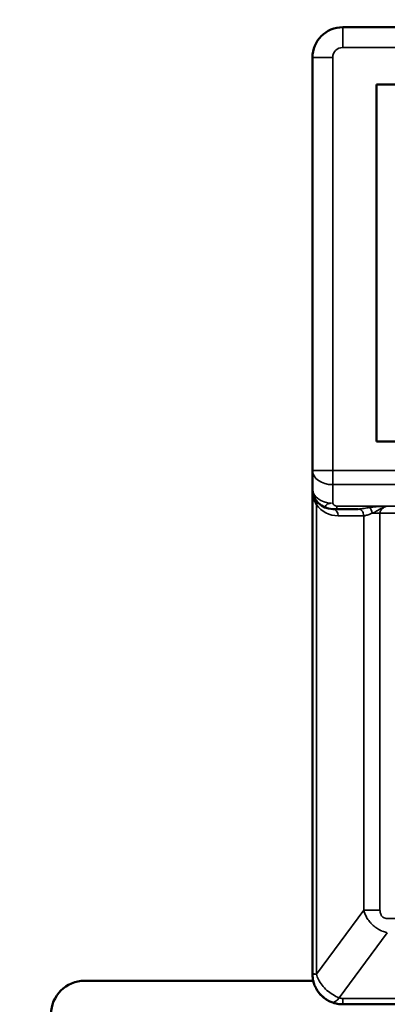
# Model space of a CAD drawing. Header units: inches. Extents: x 1 to 271, y 5 to 171.
# Tile 39 of 256: x 46.2 to 47.29, y 96.02 to 98.94. Entities that reach past the tile are written whole.
import ezdxf

# ---------------------------------------------------------------- set-up
doc = ezdxf.new("R2010")
doc.units = ezdxf.units.IN
doc.header["$LTSCALE"] = 8
doc.header["$MEASUREMENT"] = 0
for name, color, linetype, lineweight in [('Dimension (ANSI)', 7, 'Continuous', 25), ('Visible (ANSI)', 7, 'Continuous', 50), ('Visible Narrow (ANSI)', 7, 'Continuous', 35)]:
    doc.layers.add(name, color=color, linetype=linetype, lineweight=lineweight)
doc.styles.add('Dimension Text', font='tahoma.ttf')
doc.dimstyles.new('Dual Dimension', dxfattribs={"dimscale": 8, "dimtxt": 0.12, "dimasz": 0.098425, "dimexe": 0.125, "dimexo": 0.0625, "dimgap": 0.031496, "dimtad": 0, "dimtih": 1, "dimtoh": 1, "dimrnd": 1e-08, "dimzin": 4, "dimdsep": 46, "dimtxsty": 'Dimension Text', "dimcen": 0.09, "dimdle": 0.393701, "dimclrd": 256, "dimclre": 256, "dimclrt": 256, "dimadec": 0, "dimazin": 1, "dimtfac": 1, "dimtofl": 0, "dimtmove": 0, "dimatfit": 3, "dimfxl": 1, "dimtolj": 1, "dimtzin": 4, "dimlwd": -1, "dimlwe": -1, "dimarcsym": 0})

# ---------------------------------------------------------------- blocks, each defined once
blk = doc.blocks.new('*D13')
at = {"layer": 'Defpoints', "color": 0, "transparency": 16777216}
for p in [(72.3326, 121.6706), (17.7607, 87.0916), (44.4226, 87.0916)]:
    blk.add_point(p, dxfattribs=at)
at = {"layer": 'Dimension (ANSI)', "transparency": 16777216}
for p, q in [((71.8326, 121.6706), (16.7607, 121.6706)), ((17.7607, 120.8832), (17.7607, 106.5363)), ((17.7607, 87.879), (17.7607, 102.2259)), ((43.9226, 87.0916), (16.7607, 87.0916))]:
    blk.add_line(p, q, dxfattribs=at)
for points in [[(17.6295, 120.8832), (17.8919, 120.8832), (17.7607, 121.6706)], [(17.6295, 87.879), (17.8919, 87.879), (17.7607, 87.0916)]]:
    blk.add_solid(points, dxfattribs=at)
at = {"layer": 'Dimension (ANSI)', "transparency": 16777216, "insert": (17.7607, 104.3811), "char_height": 0.96, "attachment_point": 5, "style": 'Dimension Text'}
blk.add_mtext('\\A1;{\\H3.0x;(}\\S34.58^ 878.3 mm;{\\H3.0x;)}', dxfattribs=at)

msp = doc.modelspace()

# ---------------------------------------------------------------- linework, layer by layer
at = {"layer": 'Visible (ANSI)'}
for p, q in [((48.6826, 98.9216), (47.1626, 98.9216)), ((47.0726, 98.8316), (47.0726, 97.6064)), ((47.2626, 98.7516), (48.5826, 98.7516)), ((47.2626, 98.7516), (47.2626, 97.6916)), ((48.5826, 97.6916), (47.2626, 97.6916)), ((47.0726, 97.5516), (47.0726, 97.6064)), ((47.0726, 96.1116), (47.0726, 97.5516)), ((47.1326, 97.4916), (47.145, 97.4916)), ((47.145, 97.4916), (47.2085, 97.4916)), ((46.3976, 96.0916), (47.0748, 96.0916)), ((47.5376, 96.0216), (47.1626, 96.0216))]:
    msp.add_line(p, q, dxfattribs=at)
for centre, radius, start, end in [((47.1626, 98.8316), 0.09, 90, 180), ((47.1326, 97.5516), 0.06, 180, 270), ((46.3976, 95.9916), 0.1, 90, 180)]:
    msp.add_arc(centre, radius, start, end, dxfattribs=at)
msp.add_ellipse((47.1519, 96.0835), major_axis=(-0.0214, -0.0561), ratio=0.335349, start_param=0.000003, end_param=0.000311, dxfattribs=at)
for points, knots in [([(47.0726, 96.1116), (47.0726, 96.1114), (47.0726, 96.1111), (47.0726, 96.1108), (47.0726, 96.1106)], [0, 0, 0, 0, 0.5, 0.9844199, 0.9844199, 0.9844199, 0.9844199]), ([(47.1305, 96.0275), (47.126, 96.0292), (47.1216, 96.0313), (47.1167, 96.0341), (47.1162, 96.0345), (47.1144, 96.0355), (47.1132, 96.0363), (47.1064, 96.0409), (47.1012, 96.0454), (47.0963, 96.0507), (47.096, 96.051), (47.0914, 96.0561), (47.0876, 96.0613), (47.084, 96.0676), (47.0836, 96.0684), (47.0829, 96.0697), (47.0825, 96.0704), (47.08, 96.0753), (47.0782, 96.0799), (47.0762, 96.086), (47.0758, 96.0876), (47.0754, 96.0891)], [0.0000021, 0.0000021, 0.0000021, 0.0000021, 0.1408343, 0.1408343, 0.1592889, 0.1592889, 0.2, 0.2, 0.3893645, 0.3893645, 0.4, 0.4, 0.5769413, 0.5769413, 0.6, 0.6, 0.6192761, 0.6192761, 0.7530099, 0.7530099, 0.7975027, 0.7975027, 0.7975027, 0.7975027]), ([(47.1065, 96.0411), (47.099, 96.0472), (47.0923, 96.0545), (47.0858, 96.0645), (47.0847, 96.0663), (47.0837, 96.0682)], [0, 0, 0, 0, 0.07401504, 0.07401504, 0.09029564, 0.09029564, 0.09029564, 0.09029564]), ([(47.1467, 96.023), (47.1466, 96.023), (47.1441, 96.0234), (47.1416, 96.024), (47.1393, 96.0246)], [0.4873569, 0.4873569, 0.4873569, 0.4873569, 0.5, 0.7191037, 0.7191037, 0.7191037, 0.7191037])]:
    msp.add_open_spline(points, degree=3, knots=knots, dxfattribs=at)
for points in [[(47.0754, 96.0891), (47.0736, 96.0961), (47.0726, 96.1034), (47.0726, 96.1106)], [(47.1393, 96.0246), (47.1363, 96.0254), (47.1334, 96.0264), (47.1305, 96.0275)], [(47.1626, 96.0216), (47.1573, 96.0216), (47.1519, 96.022), (47.1467, 96.023)]]:
    msp.add_open_spline(points, degree=3, dxfattribs=at)
at = {"layer": 'Visible Narrow (ANSI)'}
for p, q in [((47.1626, 98.9216), (47.1626, 98.8616)), ((48.6826, 98.8616), (47.1626, 98.8616)), ((47.0726, 98.8316), (47.1326, 98.8316)), ((47.1326, 98.8316), (47.1326, 97.6064)), ((47.0726, 97.6064), (47.1326, 97.6064)), ((47.1326, 97.6064), (48.7126, 97.6064)), ((47.1326, 97.564), (47.1326, 97.6064)), ((47.1326, 97.564), (48.7126, 97.564)), ((47.1326, 97.5091), (47.1326, 97.564)), ((47.0843, 97.504), (47.0843, 96.1114)), ((47.145, 97.5004), (47.292, 97.5003)), ((47.145, 97.4916), (47.145, 97.5004)), ((47.2923, 97.5004), (48.5528, 97.5004)), ((47.2246, 97.4716), (47.1486, 97.4716)), ((47.2246, 97.4716), (47.2246, 96.301)), ((47.2501, 97.4791), (47.2728, 97.4791)), ((47.2728, 97.4791), (48.5723, 97.4791)), ((47.2728, 97.4791), (47.2728, 96.301)), ((47.2246, 96.301), (47.0843, 96.1114)), ((47.2246, 96.301), (47.2728, 96.301)), ((47.2944, 96.2764), (47.5376, 96.2764)), ((47.2944, 96.234), (47.1519, 96.0411)), ((47.0726, 96.1116), (47.0726, 96.1116)), ((47.0788, 96.1116), (47.0787, 96.1116)), ((47.0843, 96.1113), (47.0843, 96.1113)), ((47.5376, 96.0391), (47.1626, 96.0391)), ((47.1626, 96.0216), (47.1626, 96.0391))]:
    msp.add_line(p, q, dxfattribs=at)
msp.add_arc((47.1626, 98.8316), 0.03, 90, 180, dxfattribs=at)
for centre, major_axis, ratio, start_param, end_param in [((47.1326, 97.6064), (-0.06, 0), 0.707107, 0, 1.570796), ((47.1326, 97.5516), (-0.06, 0), 0.707107, 0, 1.515039), ((47.0682, 97.504), (0.0161, 0.0119), 0.626679, 5.415661, 6.28317), ((47.1486, 97.5516), (-0.0719, 0.035), 0.999882, 1.089653, 2.02411), ((47.2425, 97.4791), (0.0049, -0.0194), 0.36882, 1.476832, 2.53591), ((47.1326, 97.4716), (0, 0.02), 0.804176, 4.7124, 6.283187), ((47.1326, 96.1113), (-0.06, -0.0006), 0.014524, 5.646552, 6.283435), ((47.1519, 96.0835), (-0.0214, -0.0561), 0.335349, 0.000311, 0.848901), ((47.1619, 96.0657), (-0.0277, 0.0054), 0.93981, 1.38942, 1.77665)]:
    msp.add_ellipse(centre, major_axis=major_axis, ratio=ratio, start_param=start_param, end_param=end_param, dxfattribs=at)
for points, knots in [([(47.0843, 97.504), (47.0822, 97.5078), (47.0805, 97.5115), (47.0789, 97.5158), (47.0786, 97.5165), (47.077, 97.5211), (47.0759, 97.5249), (47.075, 97.5289), (47.0749, 97.5292), (47.074, 97.5335), (47.0734, 97.5373), (47.0727, 97.5447), (47.0726, 97.5482), (47.0726, 97.5516)], [0, 0, 0, 0, 0.212573, 0.212573, 0.25, 0.25, 0.481498, 0.481498, 0.5, 0.5, 0.75, 0.75, 1, 1, 1, 1]), ([(47.1292, 97.5092), (47.129, 97.5092), (47.1288, 97.5092), (47.1272, 97.509), (47.1258, 97.5088), (47.1243, 97.5085), (47.1241, 97.5084), (47.1222, 97.5081), (47.1206, 97.5078), (47.1181, 97.5072), (47.1172, 97.5069), (47.1157, 97.5058), (47.1152, 97.505), (47.1143, 97.5037), (47.1139, 97.5031), (47.1127, 97.5022), (47.1119, 97.5019), (47.1104, 97.5012), (47.1097, 97.5008), (47.1102, 97.4997), (47.1111, 97.4989), (47.113, 97.4976), (47.1139, 97.497), (47.1147, 97.4964), (47.1148, 97.4963), (47.1155, 97.4957), (47.1156, 97.4953), (47.1158, 97.4947), (47.1159, 97.4945), (47.1164, 97.4942), (47.1165, 97.4941), (47.1172, 97.4938), (47.1183, 97.4934), (47.121, 97.4927), (47.1225, 97.4924), (47.1256, 97.492), (47.1272, 97.4918), (47.13, 97.4916), (47.1312, 97.4916), (47.1326, 97.4916)], [0.0474188, 0.0474188, 0.0474188, 0.0474188, 0.0550774, 0.0550774, 0.1167912, 0.1167912, 0.125, 0.125, 0.1966307, 0.1966307, 0.25, 0.25, 0.3212979, 0.3212979, 0.375, 0.375, 0.4296114, 0.4296114, 0.5, 0.5, 0.5625, 0.5625, 0.6147333, 0.6147333, 0.625, 0.625, 0.6820565, 0.6820565, 0.7418805, 0.7418805, 0.75, 0.75, 0.8151637, 0.8151637, 0.875, 0.875, 0.9462664, 0.9462664, 1, 1, 1, 1]), ([(47.2425, 97.4961), (47.2393, 97.4956), (47.2363, 97.4951), (47.2335, 97.4947), (47.2308, 97.4942), (47.2282, 97.4938), (47.2258, 97.4934), (47.2234, 97.493), (47.2212, 97.4927), (47.2191, 97.4924), (47.217, 97.4921), (47.2151, 97.4919), (47.2133, 97.4918), (47.2116, 97.4916), (47.21, 97.4916), (47.2085, 97.4916)], [0.0000004, 0.0000004, 0.0000004, 0.0000004, 0.2, 0.2, 0.2, 0.4, 0.4, 0.4, 0.6, 0.6, 0.6, 0.8, 0.8, 0.8, 1, 1, 1, 1]), ([(47.2923, 97.5004), (47.2885, 97.499), (47.2849, 97.4976), (47.2816, 97.496), (47.2812, 97.4958), (47.2808, 97.4956), (47.2804, 97.4954), (47.2776, 97.494), (47.275, 97.4926), (47.2726, 97.4912), (47.2718, 97.4908), (47.2711, 97.4904), (47.2704, 97.49), (47.2684, 97.4888), (47.2666, 97.4877), (47.2648, 97.4867), (47.2638, 97.4861), (47.2628, 97.4855), (47.2618, 97.485), (47.2603, 97.4842), (47.2588, 97.4834), (47.2573, 97.4826), (47.256, 97.482), (47.2547, 97.4813), (47.2534, 97.4807), (47.2523, 97.4802), (47.2512, 97.4797), (47.2501, 97.4791)], [0, 0, 0, 0, 0.2, 0.2, 0.2, 0.2256892, 0.2256892, 0.2256892, 0.4, 0.4, 0.4, 0.4535725, 0.4535725, 0.4535725, 0.6, 0.6, 0.6, 0.679548, 0.679548, 0.679548, 0.8, 0.8, 0.8, 0.9075865, 0.9075865, 0.9075865, 0.9999998, 0.9999998, 0.9999998, 0.9999998]), ([(47.2085, 97.4916), (47.2104, 97.4916), (47.2123, 97.4912), (47.214, 97.4903), (47.2142, 97.4903), (47.2144, 97.4902), (47.2147, 97.4901), (47.2164, 97.4892), (47.218, 97.4879), (47.2194, 97.4863), (47.2195, 97.4861), (47.2197, 97.4859), (47.2199, 97.4857), (47.2212, 97.4841), (47.2223, 97.4821), (47.2231, 97.48), (47.2232, 97.4797), (47.2233, 97.4795), (47.2233, 97.4792), (47.2241, 97.4771), (47.2245, 97.4747), (47.2246, 97.4724), (47.2246, 97.4721), (47.2246, 97.4718), (47.2246, 97.4716)], [0, 0, 0, 0, 0.223905, 0.223905, 0.223905, 0.25, 0.25, 0.25, 0.4728937, 0.4728937, 0.4728937, 0.5, 0.5, 0.5, 0.7228952, 0.7228952, 0.7228952, 0.75, 0.75, 0.75, 0.9739045, 0.9739045, 0.9739045, 1, 1, 1, 1]), ([(47.2501, 97.4791), (47.2479, 97.4784), (47.2459, 97.4777), (47.244, 97.477), (47.2438, 97.4769), (47.2436, 97.4768), (47.2433, 97.4767), (47.2414, 97.476), (47.2396, 97.4753), (47.2379, 97.4747), (47.2378, 97.4747), (47.2377, 97.4746), (47.2375, 97.4746), (47.2358, 97.474), (47.2341, 97.4734), (47.2326, 97.473), (47.231, 97.4725), (47.2296, 97.4722), (47.2282, 97.4719), (47.2269, 97.4717), (47.2257, 97.4716), (47.2246, 97.4716)], [0, 0, 0, 0, 0.178394, 0.178394, 0.178394, 0.2, 0.2, 0.2, 0.387184, 0.387184, 0.387184, 0.4, 0.4, 0.4, 0.596043, 0.596043, 0.596043, 0.8, 0.8, 0.8, 1, 1, 1, 1]), ([(47.2246, 96.301), (47.2264, 96.294), (47.2291, 96.2873), (47.2328, 96.2804), (47.233, 96.2799), (47.2358, 96.2751), (47.2386, 96.271), (47.2433, 96.2651), (47.2451, 96.263), (47.2506, 96.2573), (47.2544, 96.2539), (47.2599, 96.2497), (47.2615, 96.2486), (47.2676, 96.2445), (47.2721, 96.242), (47.2775, 96.2396), (47.2785, 96.2392), (47.284, 96.2369), (47.2884, 96.2355), (47.2931, 96.2343), (47.2938, 96.2341), (47.2944, 96.234)], [0.0000005, 0.0000005, 0.0000005, 0.0000005, 0.1840245, 0.1840245, 0.2, 0.2, 0.327445, 0.327445, 0.4, 0.4, 0.5410936, 0.5410936, 0.6, 0.6, 0.7622208, 0.7622208, 0.8, 0.8, 0.9724112, 0.9724112, 1, 1, 1, 1]), ([(47.2728, 96.301), (47.2728, 96.2991), (47.2729, 96.2973), (47.2734, 96.2942), (47.2737, 96.2929), (47.2746, 96.2901), (47.2752, 96.2886), (47.2764, 96.2862), (47.277, 96.2852), (47.2786, 96.2831), (47.2795, 96.2822), (47.2813, 96.2806), (47.2821, 96.28), (47.284, 96.2788), (47.2851, 96.2783), (47.287, 96.2776), (47.2879, 96.2773), (47.2898, 96.2768), (47.2909, 96.2766), (47.2928, 96.2765), (47.2936, 96.2764), (47.2944, 96.2764)], [0, 0, 0, 0, 0.108893, 0.108893, 0.2, 0.2, 0.310402, 0.310402, 0.4, 0.4, 0.510465, 0.510465, 0.6, 0.6, 0.710445, 0.710445, 0.8, 0.8, 0.911447, 0.911447, 1, 1, 1, 1]), ([(47.0726, 96.1116), (47.0726, 96.1116), (47.0735, 96.1116), (47.0775, 96.1117), (47.0818, 96.1114), (47.0843, 96.1113)], [0, 0, 0, 0, 0.3333333, 0.6666667, 0.9999674, 0.9999674, 0.9999674, 0.9999674]), ([(47.1519, 96.0411), (47.1454, 96.0435), (47.1327, 96.0497), (47.1151, 96.0626), (47.1006, 96.0781), (47.0899, 96.095), (47.0857, 96.106), (47.0843, 96.1113)], [0.0000101, 0.0000101, 0.0000101, 0.0000101, 0.2, 0.4, 0.6, 0.8, 0.9994733, 0.9994733, 0.9994733, 0.9994733])]:
    msp.add_open_spline(points, degree=3, knots=knots, dxfattribs=at)
for points in [[(47.1326, 97.5091), (47.1329, 97.5049), (47.1389, 97.5004), (47.145, 97.5004)], [(47.292, 97.5003), (47.2881, 97.5002), (47.2811, 97.4999), (47.2709, 97.4993), (47.2617, 97.4986), (47.2521, 97.4975), (47.2457, 97.4966), (47.2425, 97.4961)], [(47.2923, 97.5004), (47.2908, 97.4997), (47.2879, 97.4983), (47.2835, 97.4956), (47.2794, 97.4924), (47.276, 97.4886), (47.2735, 97.4842), (47.2728, 97.4809), (47.2728, 97.4791)], [(47.292, 97.5003), (47.2921, 97.5004), (47.2918, 97.5003), (47.2922, 97.5004), (47.2923, 97.5004)]]:
    msp.add_open_spline(points, degree=3, dxfattribs=at)

# ---------------------------------------------------------------- dimensions: what is measured, and where the dimension line sits
at = {"layer": 'Dimension (ANSI)'}
dim = msp.add_linear_dim(base=(17.7607, 87.0916), p1=(72.3326, 121.6706), p2=(44.4226, 87.0916), angle=90, text='{\\H3.0x;(}\\S<>^ 878.3 mm;{\\H3.0x;)}', dimstyle='Dual Dimension', override={"dimgap": 0.031496, "dimdec": 2, "dimpost": '\\X', "dimtol": 0, "dimlim": 0, "dimtp": 0, "dimtm": 0, "dimtdec": 2, "dimatfit": 1}, dxfattribs=at)
dim.commit()
dim.dimension.update_dxf_attribs({"geometry": '*D13', "text_midpoint": (17.7607, 104.3811), "dimtype": 160})

doc.saveas('drawing.dxf')
